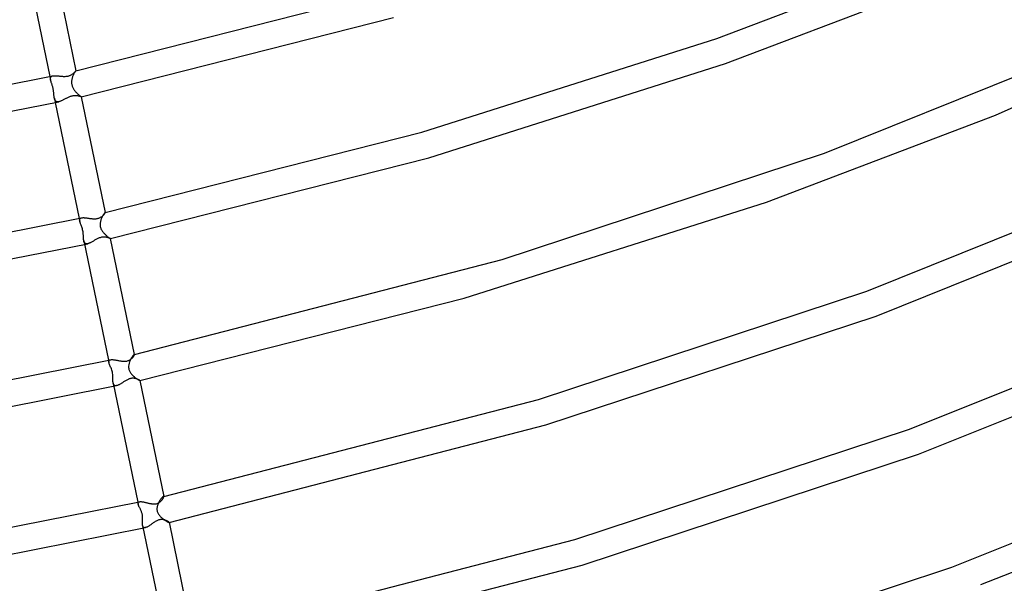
# Model space of a CAD drawing. Header units: millimetres. Extents: x -657 to 657, y -323 to 528.
# Tile 55 of 131: x 216 to 364, y -224 to -140. Entities that reach past the tile are written whole.
import ezdxf

# ---------------------------------------------------------------- set-up
doc = ezdxf.new("R2010")
doc.units = ezdxf.units.MM
doc.layers.add('HIDDEN', color=7, linetype='Continuous')
doc.layers.add('THICK', color=7, linetype='Continuous')

msp = doc.modelspace()

# ---------------------------------------------------------------- linework, layer by layer
at = {"layer": 'HIDDEN'}
for p, q in [((220.29, -148.16), (220.34, -148.13)), ((220.34, -148.13), (220.39, -148.1)), ((220.39, -148.1), (220.45, -148.07)), ((220.45, -148.07), (220.52, -148.06)), ((223.55, -148.07), (223.51, -148.16)), ((223.58, -147.98), (223.55, -148.07)), ((223.62, -147.89), (223.58, -147.98)), ((223.66, -147.81), (223.62, -147.89)), ((223.7, -147.73), (223.66, -147.81)), ((223.74, -147.66), (223.7, -147.73)), ((223.77, -147.59), (223.74, -147.66)), ((223.81, -147.53), (223.77, -147.59)), ((223.84, -147.47), (223.81, -147.53)), ((223.88, -147.42), (223.84, -147.47)), ((223.9, -147.38), (223.88, -147.42)), ((223.93, -147.35), (223.9, -147.38)), ((223.95, -147.32), (223.93, -147.35)), ((223.97, -147.3), (223.95, -147.32)), ((223.98, -147.29), (223.97, -147.3)), ((223.99, -147.28), (223.98, -147.29)), ((223.99, -147.29), (223.99, -147.28)), ((223.99, -147.28), (223.99, -147.28)), ((223.99, -147.28), (223.99, -147.28)), ((223.99, -147.28), (223.99, -147.28)), ((223.99, -147.28), (223.99, -147.28)), ((223.99, -147.29), (223.99, -147.29)), ((220.08, -148.15), (220.19, -148.68)), ((220.17, -148.4), (220.18, -148.34)), ((220.17, -148.46), (220.17, -148.4)), ((220.17, -148.53), (220.17, -148.46)), ((220.18, -148.6), (220.17, -148.53)), ((220.18, -148.34), (220.2, -148.29)), ((220.19, -148.68), (220.18, -148.6)), ((220.2, -148.73), (220.19, -148.68)), ((220.2, -148.29), (220.22, -148.24)), ((220.22, -148.8), (220.2, -148.73)), ((220.22, -148.24), (220.25, -148.2)), ((220.24, -148.86), (220.22, -148.8)), ((220.26, -148.92), (220.24, -148.86)), ((220.25, -148.2), (220.29, -148.16)), ((220.28, -148.99), (220.26, -148.92)), ((220.3, -149.06), (220.28, -148.99)), ((220.33, -149.14), (220.3, -149.06)), ((220.36, -149.23), (220.33, -149.14)), ((220.39, -149.32), (220.36, -149.23)), ((220.42, -149.41), (220.39, -149.32)), ((220.45, -149.51), (220.42, -149.41)), ((220.48, -149.61), (220.45, -149.51)), ((220.51, -149.71), (220.48, -149.61)), ((223.36, -148.81), (223.35, -148.91)), ((223.35, -148.91), (223.35, -149.01)), ((223.35, -149.01), (223.35, -149.12)), ((223.35, -149.12), (223.36, -149.22)), ((223.37, -148.72), (223.36, -148.81)), ((223.36, -149.22), (223.37, -149.33)), ((223.38, -148.62), (223.37, -148.72)), ((223.37, -149.33), (223.4, -149.43)), ((223.4, -148.53), (223.38, -148.62)), ((223.42, -148.45), (223.4, -148.53)), ((223.4, -149.43), (223.42, -149.53)), ((223.45, -148.36), (223.42, -148.45)), ((223.42, -149.53), (223.46, -149.63)), ((223.48, -148.26), (223.45, -148.36)), ((223.51, -148.16), (223.48, -148.26)), ((220.53, -149.81), (220.51, -149.71)), ((220.56, -149.91), (220.53, -149.81)), ((220.58, -150.02), (220.56, -149.91)), ((220.6, -150.12), (220.58, -150.02)), ((220.62, -150.23), (220.6, -150.12)), ((220.63, -150.33), (220.62, -150.23)), ((220.65, -150.44), (220.63, -150.33)), ((220.66, -150.54), (220.65, -150.44)), ((220.67, -150.64), (220.66, -150.54)), ((220.68, -150.74), (220.67, -150.64)), ((220.69, -150.84), (220.68, -150.74)), ((220.7, -150.93), (220.69, -150.84)), ((220.7, -151.02), (220.7, -150.93)), ((220.71, -151.11), (220.7, -151.02)), ((223.46, -149.63), (223.49, -149.73)), ((223.49, -149.73), (223.54, -149.82)), ((223.54, -149.82), (223.59, -149.92)), ((223.59, -149.92), (223.64, -150.01)), ((223.64, -150.01), (223.69, -150.09)), ((223.69, -150.09), (223.75, -150.18)), ((223.75, -150.18), (223.81, -150.26)), ((223.81, -150.26), (223.88, -150.34)), ((223.88, -150.34), (223.94, -150.41)), ((223.94, -150.41), (224, -150.49)), ((224, -150.49), (224.07, -150.56)), ((224.07, -150.56), (224.13, -150.62)), ((224.13, -150.62), (224.2, -150.69)), ((224.2, -150.69), (224.26, -150.75)), ((224.26, -150.75), (224.33, -150.8)), ((224.33, -150.8), (224.39, -150.86)), ((224.39, -150.86), (224.44, -150.91)), ((224.44, -150.91), (224.5, -150.95)), ((224.5, -150.95), (224.55, -151)), ((224.55, -151), (224.6, -151.04)), ((224.6, -151.04), (224.64, -151.07)), ((224.64, -151.07), (224.68, -151.1)), ((220.72, -151.19), (220.71, -151.11)), ((220.73, -151.27), (220.72, -151.19)), ((220.74, -151.35), (220.73, -151.27)), ((220.76, -151.43), (220.74, -151.35)), ((220.78, -151.5), (220.76, -151.43)), ((220.76, -151.43), (220.89, -152.07)), ((220.79, -151.57), (220.78, -151.5)), ((220.82, -151.63), (220.79, -151.57)), ((220.84, -151.69), (220.82, -151.63)), ((220.87, -151.75), (220.84, -151.69)), ((220.9, -151.8), (220.87, -151.75)), ((220.94, -151.84), (220.9, -151.8)), ((220.98, -151.88), (220.94, -151.84)), ((221.02, -151.91), (220.98, -151.88)), ((221.07, -151.93), (221.02, -151.91)), ((221.13, -151.95), (221.07, -151.93)), ((221.18, -151.96), (221.13, -151.95)), ((221.24, -151.97), (221.18, -151.96)), ((221.31, -151.97), (221.24, -151.97)), ((221.38, -151.96), (221.31, -151.97)), ((221.45, -151.95), (221.38, -151.96)), ((224.68, -151.1), (224.72, -151.13)), ((224.72, -151.13), (224.74, -151.15)), ((224.74, -151.15), (224.77, -151.17)), ((224.77, -151.17), (224.78, -151.18)), ((224.78, -151.18), (224.79, -151.19)), ((224.79, -151.19), (224.8, -151.2)), ((224.8, -151.2), (224.79, -151.2)), ((224.79, -151.2), (224.79, -151.2)), ((224.8, -151.2), (224.8, -151.2)), ((224.8, -151.2), (224.8, -151.2)), ((224.8, -151.2), (224.8, -151.2)), ((224.8, -151.2), (224.8, -151.2)), ((228.2, -168.86), (228.16, -168.91)), ((228.23, -168.81), (228.2, -168.86)), ((228.26, -168.77), (228.23, -168.81)), ((228.29, -168.73), (228.26, -168.77)), ((228.32, -168.7), (228.29, -168.73)), ((228.34, -168.68), (228.32, -168.7)), ((228.36, -168.66), (228.34, -168.68)), ((228.37, -168.65), (228.36, -168.66)), ((228.39, -168.64), (228.37, -168.65)), ((228.4, -168.65), (228.39, -168.64)), ((228.39, -168.64), (228.39, -168.64)), ((228.39, -168.64), (228.39, -168.64)), ((228.39, -168.64), (228.39, -168.64)), ((228.39, -168.64), (228.39, -168.64)), ((228.4, -168.65), (228.4, -168.65)), ((224.49, -169.51), (224.58, -169.94)), ((224.56, -169.74), (224.57, -169.68)), ((224.56, -169.8), (224.56, -169.74)), ((224.57, -169.87), (224.56, -169.8)), ((224.57, -169.68), (224.59, -169.63)), ((224.58, -169.94), (224.57, -169.87)), ((224.6, -170.01), (224.58, -169.94)), ((224.59, -169.63), (224.61, -169.58)), ((224.62, -170.09), (224.6, -170.01)), ((224.61, -169.58), (224.65, -169.54)), ((224.64, -170.16), (224.62, -170.09)), ((224.67, -170.24), (224.64, -170.16)), ((224.65, -169.54), (224.69, -169.5)), ((224.7, -170.33), (224.67, -170.24)), ((224.69, -169.5), (224.74, -169.47)), ((224.73, -170.41), (224.7, -170.33)), ((224.74, -169.47), (224.8, -169.45)), ((224.8, -169.45), (224.86, -169.43)), ((227.65, -170.29), (227.64, -170.41)), ((227.66, -170.18), (227.65, -170.29)), ((227.68, -170.06), (227.66, -170.18)), ((227.7, -169.95), (227.68, -170.06)), ((227.73, -169.84), (227.7, -169.95)), ((227.76, -169.74), (227.73, -169.84)), ((227.79, -169.65), (227.76, -169.74)), ((227.82, -169.56), (227.79, -169.65)), ((227.86, -169.48), (227.82, -169.56)), ((227.9, -169.39), (227.86, -169.48)), ((227.93, -169.31), (227.9, -169.39)), ((227.97, -169.24), (227.93, -169.31)), ((228.01, -169.17), (227.97, -169.24)), ((228.05, -169.1), (228.01, -169.17)), ((228.09, -169.03), (228.05, -169.1)), ((228.12, -168.97), (228.09, -169.03)), ((228.16, -168.91), (228.12, -168.97)), ((224.78, -170.53), (224.73, -170.41)), ((224.83, -170.66), (224.78, -170.53)), ((224.88, -170.8), (224.83, -170.66)), ((224.92, -170.94), (224.88, -170.8)), ((224.97, -171.08), (224.92, -170.94)), ((225.01, -171.24), (224.97, -171.08)), ((225.04, -171.39), (225.01, -171.24)), ((225.07, -171.55), (225.04, -171.39)), ((225.09, -171.69), (225.07, -171.55)), ((225.1, -171.82), (225.09, -171.69)), ((225.11, -171.93), (225.1, -171.82)), ((227.64, -170.41), (227.64, -170.52)), ((227.64, -170.52), (227.65, -170.63)), ((227.65, -170.63), (227.67, -170.75)), ((227.67, -170.75), (227.7, -170.86)), ((227.7, -170.86), (227.73, -170.97)), ((227.73, -170.97), (227.77, -171.07)), ((227.77, -171.07), (227.82, -171.18)), ((227.82, -171.18), (227.88, -171.28)), ((227.88, -171.28), (227.93, -171.37)), ((227.93, -171.37), (228, -171.47)), ((228, -171.47), (228.06, -171.56)), ((228.06, -171.56), (228.13, -171.64)), ((228.13, -171.64), (228.2, -171.73)), ((228.2, -171.73), (228.28, -171.81)), ((228.28, -171.81), (228.35, -171.88)), ((225.12, -172.03), (225.11, -171.93)), ((225.12, -172.13), (225.12, -172.03)), ((225.13, -172.22), (225.12, -172.13)), ((225.13, -172.31), (225.13, -172.22)), ((225.13, -172.4), (225.13, -172.31)), ((225.14, -172.49), (225.13, -172.4)), ((225.14, -172.57), (225.14, -172.49)), ((225.15, -172.65), (225.14, -172.57)), ((225.16, -172.73), (225.15, -172.65)), ((225.17, -172.81), (225.16, -172.73)), ((225.18, -172.88), (225.17, -172.81)), ((225.2, -172.95), (225.18, -172.88)), ((225.22, -173.02), (225.2, -172.95)), ((225.24, -173.08), (225.22, -173.02)), ((225.27, -173.13), (225.24, -173.08)), ((225.3, -173.18), (225.27, -173.13)), ((225.34, -173.23), (225.3, -173.18)), ((225.38, -173.26), (225.34, -173.23)), ((225.43, -173.29), (225.38, -173.26)), ((225.48, -173.32), (225.43, -173.29)), ((228.35, -171.88), (228.43, -171.96)), ((228.43, -171.96), (228.5, -172.03)), ((228.5, -172.03), (228.58, -172.1)), ((228.58, -172.1), (228.65, -172.16)), ((228.65, -172.16), (228.72, -172.22)), ((228.72, -172.22), (228.79, -172.27)), ((228.79, -172.27), (228.86, -172.32)), ((228.86, -172.32), (228.92, -172.37)), ((228.92, -172.37), (228.98, -172.41)), ((228.98, -172.41), (229.03, -172.45)), ((229.03, -172.45), (229.07, -172.48)), ((229.07, -172.48), (229.11, -172.5)), ((229.11, -172.5), (229.15, -172.52)), ((229.15, -172.52), (229.17, -172.54)), ((229.17, -172.54), (229.19, -172.55)), ((229.19, -172.55), (229.2, -172.56)), ((229.2, -172.56), (229.2, -172.56)), ((225.53, -173.33), (225.48, -173.32)), ((225.59, -173.34), (225.53, -173.33)), ((225.66, -173.34), (225.59, -173.34)), ((225.72, -173.33), (225.66, -173.34)), ((225.8, -173.32), (225.72, -173.33)), ((228.9, -190.87), (228.97, -191.23)), ((228.96, -191.01), (228.98, -190.97)), ((228.96, -191.06), (228.96, -191.01)), ((228.96, -191.11), (228.96, -191.06)), ((228.98, -190.97), (229, -190.93)), ((229, -190.93), (229.03, -190.89)), ((229.03, -190.89), (229.06, -190.86)), ((229.06, -190.86), (229.11, -190.83)), ((229.11, -190.83), (229.16, -190.81)), ((229.16, -190.81), (229.21, -190.8)), ((232.11, -191.02), (232.07, -191.12)), ((232.15, -190.93), (232.11, -191.02)), ((232.19, -190.84), (232.15, -190.93)), ((232.23, -190.75), (232.19, -190.84)), ((232.27, -190.66), (232.23, -190.75)), ((232.32, -190.58), (232.27, -190.66)), ((232.36, -190.51), (232.32, -190.58)), ((232.41, -190.43), (232.36, -190.51)), ((232.45, -190.37), (232.41, -190.43)), ((232.5, -190.3), (232.45, -190.37)), ((232.54, -190.24), (232.5, -190.3)), ((232.58, -190.19), (232.54, -190.24)), ((232.62, -190.15), (232.58, -190.19)), ((232.65, -190.1), (232.62, -190.15)), ((232.69, -190.07), (232.65, -190.1)), ((232.72, -190.04), (232.69, -190.07)), ((232.74, -190.02), (232.72, -190.04)), ((232.76, -190.01), (232.74, -190.02)), ((232.78, -190), (232.76, -190.01)), ((232.79, -190), (232.78, -190)), ((232.8, -190), (232.79, -190)), ((232.79, -190), (232.79, -190)), ((232.8, -190.01), (232.8, -190)), ((232.81, -190.02), (232.8, -190.01)), ((232.8, -190.01), (232.8, -190.01)), ((228.96, -191.17), (228.96, -191.11)), ((228.97, -191.23), (228.96, -191.17)), ((228.99, -191.29), (228.97, -191.23)), ((229.01, -191.37), (228.99, -191.29)), ((229.03, -191.44), (229.01, -191.37)), ((229.06, -191.52), (229.03, -191.44)), ((229.1, -191.6), (229.06, -191.52)), ((229.13, -191.68), (229.1, -191.6)), ((229.17, -191.76), (229.13, -191.68)), ((229.23, -191.89), (229.17, -191.76)), ((229.29, -192.03), (229.23, -191.89)), ((229.34, -192.18), (229.29, -192.03)), ((229.4, -192.34), (229.34, -192.18)), ((229.45, -192.49), (229.4, -192.34)), ((229.49, -192.66), (229.45, -192.49)), ((231.95, -191.54), (231.93, -191.75)), ((231.93, -191.75), (231.93, -191.94)), ((231.93, -191.94), (231.95, -192.1)), ((232, -191.32), (231.95, -191.54)), ((231.95, -192.1), (231.98, -192.24)), ((231.98, -192.24), (232.02, -192.36)), ((232.07, -191.12), (232, -191.32)), ((232.02, -192.36), (232.06, -192.47)), ((232.06, -192.47), (232.11, -192.57)), ((229.52, -192.83), (229.49, -192.66)), ((229.54, -192.99), (229.52, -192.83)), ((229.56, -193.14), (229.54, -192.99)), ((229.56, -193.27), (229.56, -193.14)), ((229.57, -193.38), (229.56, -193.27)), ((229.57, -193.48), (229.57, -193.38)), ((229.57, -193.57), (229.57, -193.48)), ((229.57, -193.66), (229.57, -193.57)), ((229.57, -193.76), (229.57, -193.66)), ((229.57, -193.85), (229.57, -193.76)), ((229.57, -193.93), (229.57, -193.85)), ((229.58, -194.02), (229.57, -193.93)), ((229.58, -194.1), (229.58, -194.02)), ((232.11, -192.57), (232.16, -192.66)), ((232.16, -192.66), (232.21, -192.74)), ((232.21, -192.74), (232.27, -192.81)), ((232.27, -192.81), (232.32, -192.88)), ((232.32, -192.88), (232.38, -192.95)), ((232.38, -192.95), (232.44, -193.02)), ((232.44, -193.02), (232.5, -193.09)), ((232.5, -193.09), (232.56, -193.16)), ((232.56, -193.16), (232.63, -193.22)), ((232.63, -193.22), (232.69, -193.28)), ((232.69, -193.28), (232.76, -193.34)), ((232.76, -193.34), (232.82, -193.4)), ((232.82, -193.4), (232.89, -193.45)), ((232.89, -193.45), (232.95, -193.5)), ((232.95, -193.5), (233.02, -193.55)), ((233.02, -193.55), (233.08, -193.6)), ((233.08, -193.6), (233.14, -193.64)), ((233.14, -193.64), (233.2, -193.68)), ((233.2, -193.68), (233.25, -193.72)), ((233.25, -193.72), (233.31, -193.76)), ((233.31, -193.76), (233.36, -193.79)), ((233.36, -193.79), (233.4, -193.82)), ((233.4, -193.82), (233.44, -193.84)), ((233.44, -193.84), (233.48, -193.86)), ((233.48, -193.86), (233.52, -193.88)), ((233.52, -193.88), (233.54, -193.89)), ((233.54, -193.89), (233.57, -193.91)), ((233.57, -193.91), (233.59, -193.91)), ((233.59, -193.91), (233.6, -193.92)), ((233.6, -193.92), (233.61, -193.92)), ((233.61, -193.92), (233.61, -193.91)), ((233.61, -193.91), (233.61, -193.91)), ((233.61, -193.92), (233.61, -193.92)), ((233.61, -193.92), (233.61, -193.92)), ((233.61, -193.92), (233.61, -193.92)), ((233.61, -193.92), (233.61, -193.92)), ((229.59, -194.18), (229.58, -194.1)), ((229.6, -194.25), (229.59, -194.18)), ((229.61, -194.32), (229.6, -194.25)), ((229.63, -194.39), (229.61, -194.32)), ((229.65, -194.46), (229.63, -194.39)), ((229.67, -194.51), (229.65, -194.46)), ((229.7, -194.56), (229.67, -194.51)), ((229.74, -194.61), (229.7, -194.56)), ((229.78, -194.64), (229.74, -194.61)), ((229.82, -194.67), (229.78, -194.64)), ((229.87, -194.69), (229.82, -194.67)), ((229.93, -194.7), (229.87, -194.69)), ((229.99, -194.71), (229.93, -194.7)), ((230.06, -194.7), (229.99, -194.71)), ((230.12, -194.69), (230.06, -194.7)), ((236.74, -211.82), (236.69, -211.89)), ((236.79, -211.75), (236.74, -211.82)), ((236.84, -211.69), (236.79, -211.75)), ((236.88, -211.62), (236.84, -211.69)), ((236.93, -211.57), (236.88, -211.62)), ((236.97, -211.52), (236.93, -211.57)), ((237.01, -211.48), (236.97, -211.52)), ((237.05, -211.44), (237.01, -211.48)), ((237.09, -211.41), (237.05, -211.44)), ((237.12, -211.39), (237.09, -211.41)), ((237.15, -211.37), (237.12, -211.39)), ((237.17, -211.36), (237.15, -211.37)), ((237.18, -211.36), (237.17, -211.36)), ((237.19, -211.36), (237.18, -211.36)), ((237.2, -211.37), (237.19, -211.36)), ((237.21, -211.37), (237.2, -211.37)), ((237.21, -211.38), (237.21, -211.37)), ((237.22, -211.39), (237.21, -211.38)), ((233.3, -212.22), (233.36, -212.52)), ((233.35, -212.4), (233.36, -212.35)), ((233.35, -212.46), (233.35, -212.4)), ((233.36, -212.52), (233.35, -212.46)), ((233.36, -212.35), (233.37, -212.31)), ((233.38, -212.58), (233.36, -212.52)), ((233.37, -212.31), (233.39, -212.27)), ((233.4, -212.65), (233.38, -212.58)), ((233.39, -212.27), (233.42, -212.23)), ((233.43, -212.72), (233.4, -212.65)), ((233.42, -212.23), (233.46, -212.2)), ((233.46, -212.79), (233.43, -212.72)), ((233.46, -212.2), (233.51, -212.18)), ((233.49, -212.87), (233.46, -212.79)), ((233.53, -212.94), (233.49, -212.87)), ((233.51, -212.18), (233.57, -212.17)), ((233.57, -213.03), (233.53, -212.94)), ((233.62, -213.11), (233.57, -213.03)), ((233.66, -213.19), (233.62, -213.11)), ((233.7, -213.28), (233.66, -213.19)), ((233.74, -213.36), (233.7, -213.28)), ((236.2, -213.16), (236.19, -213.27)), ((236.19, -213.27), (236.2, -213.38)), ((236.21, -213.05), (236.2, -213.16)), ((236.22, -212.96), (236.21, -213.05)), ((236.24, -212.88), (236.22, -212.96)), ((236.26, -212.8), (236.24, -212.88)), ((236.28, -212.73), (236.26, -212.8)), ((236.31, -212.65), (236.28, -212.73)), ((236.34, -212.57), (236.31, -212.65)), ((236.37, -212.5), (236.34, -212.57)), ((236.41, -212.41), (236.37, -212.5)), ((236.45, -212.31), (236.41, -212.41)), ((236.49, -212.23), (236.45, -212.31)), ((236.54, -212.14), (236.49, -212.23)), ((236.59, -212.05), (236.54, -212.14)), ((236.64, -211.97), (236.59, -212.05)), ((236.69, -211.89), (236.64, -211.97)), ((233.78, -213.45), (233.74, -213.36)), ((233.82, -213.54), (233.78, -213.45)), ((233.86, -213.64), (233.82, -213.54)), ((233.89, -213.73), (233.86, -213.64)), ((233.93, -213.83), (233.89, -213.73)), ((233.95, -213.94), (233.93, -213.83)), ((233.98, -214.04), (233.95, -213.94)), ((234, -214.15), (233.98, -214.04)), ((234.01, -214.25), (234, -214.15)), ((234.02, -214.36), (234.01, -214.25)), ((234.03, -214.47), (234.02, -214.36)), ((234.02, -214.88), (234.03, -214.78)), ((234.03, -214.58), (234.03, -214.47)), ((234.03, -214.68), (234.03, -214.58)), ((234.03, -214.78), (234.03, -214.68)), ((236.2, -213.38), (236.21, -213.5)), ((236.21, -213.5), (236.24, -213.62)), ((236.24, -213.62), (236.28, -213.74)), ((236.28, -213.74), (236.33, -213.85)), ((236.33, -213.85), (236.38, -213.95)), ((236.38, -213.95), (236.45, -214.06)), ((236.45, -214.06), (236.52, -214.16)), ((236.52, -214.16), (236.59, -214.25)), ((236.59, -214.25), (236.67, -214.34)), ((236.67, -214.34), (236.75, -214.43)), ((236.75, -214.43), (236.84, -214.51)), ((236.84, -214.51), (236.93, -214.59)), ((236.93, -214.59), (237.02, -214.67)), ((237.02, -214.67), (237.11, -214.74)), ((237.11, -214.74), (237.2, -214.81)), ((234, -215.35), (234.01, -215.26)), ((234, -215.44), (234, -215.35)), ((234.01, -215.53), (234, -215.44)), ((234.01, -215.08), (234.02, -214.98)), ((234.01, -215.17), (234.01, -215.08)), ((234.01, -215.26), (234.01, -215.17)), ((234.01, -215.61), (234.01, -215.53)), ((234.02, -215.68), (234.01, -215.61)), ((234.02, -214.98), (234.02, -214.88)), ((234.03, -215.75), (234.02, -215.68)), ((234.05, -215.82), (234.03, -215.75)), ((234.07, -215.88), (234.05, -215.82)), ((234.1, -215.94), (234.07, -215.88)), ((234.13, -215.99), (234.1, -215.94)), ((234.17, -216.02), (234.13, -215.99)), ((234.22, -216.05), (234.17, -216.02)), ((234.27, -216.07), (234.22, -216.05)), ((234.33, -216.08), (234.27, -216.07)), ((234.4, -216.07), (234.33, -216.08)), ((234.47, -216.06), (234.4, -216.07)), ((237.2, -214.81), (237.29, -214.88)), ((237.29, -214.88), (237.38, -214.94)), ((237.38, -214.94), (237.47, -215)), ((237.47, -215), (237.55, -215.06)), ((237.55, -215.06), (237.63, -215.1)), ((237.63, -215.1), (237.7, -215.15)), ((237.7, -215.15), (237.77, -215.18)), ((237.77, -215.18), (237.83, -215.22)), ((237.83, -215.22), (237.88, -215.24)), ((237.88, -215.24), (237.93, -215.26)), ((237.93, -215.26), (237.96, -215.27)), ((237.96, -215.27), (237.99, -215.28)), ((237.99, -215.28), (238.01, -215.28)), ((238.01, -215.27), (238.01, -215.26)), ((238.01, -215.28), (238.01, -215.27)), ((238.01, -215.27), (238.01, -215.27)), ((238.01, -215.27), (238.01, -215.27)), ((238.01, -215.27), (238.01, -215.27)), ((238.01, -215.27), (238.01, -215.27))]:
    msp.add_line(p, q, dxfattribs=at)
at = {"layer": 'THICK'}
for p, q in [((220.39, -129.83), (223.99, -147.29)), ((320.41, -142.45), (354, -129.66)), ((216.48, -130.71), (220.08, -148.15)), ((321.73, -146.22), (355.52, -133.36)), ((223.99, -147.28), (270.7, -135.41)), ((224.79, -151.2), (271.76, -139.27)), ((362.35, -153.97), (393.99, -139.93)), ((276.02, -156.54), (320.41, -142.45)), ((336.63, -159.69), (374.65, -144.39)), ((277.09, -160.39), (321.73, -146.22)), ((181.64, -155.76), (220.52, -148.06)), ((220.52, -148.06), (220.59, -148.04)), ((220.59, -148.04), (220.67, -148.03)), ((220.67, -148.03), (220.75, -148.03)), ((220.75, -148.03), (220.83, -148.03)), ((220.83, -148.03), (220.93, -148.03)), ((220.93, -148.03), (221.02, -148.03)), ((221.02, -148.03), (221.12, -148.04)), ((221.12, -148.04), (221.22, -148.05)), ((221.22, -148.05), (221.32, -148.06)), ((221.32, -148.06), (221.42, -148.07)), ((221.42, -148.07), (221.53, -148.08)), ((221.53, -148.08), (221.64, -148.09)), ((221.64, -148.09), (221.75, -148.1)), ((221.75, -148.1), (221.86, -148.11)), ((221.86, -148.11), (221.97, -148.12)), ((221.97, -148.12), (222.08, -148.13)), ((222.08, -148.13), (222.19, -148.13)), ((222.41, -148.13), (222.52, -148.12)), ((222.52, -148.12), (222.62, -148.11)), ((222.62, -148.11), (222.73, -148.1)), ((222.73, -148.1), (222.83, -148.08)), ((222.83, -148.08), (222.93, -148.05)), ((222.93, -148.05), (223.03, -148.02)), ((223.03, -148.02), (223.12, -147.99)), ((223.12, -147.99), (223.21, -147.95)), ((223.21, -147.95), (223.3, -147.91)), ((223.3, -147.91), (223.38, -147.86)), ((223.38, -147.86), (223.45, -147.82)), ((223.45, -147.82), (223.52, -147.77)), ((223.52, -147.77), (223.58, -147.72)), ((223.58, -147.72), (223.64, -147.67)), ((223.64, -147.67), (223.7, -147.62)), ((223.7, -147.62), (223.75, -147.58)), ((223.75, -147.58), (223.79, -147.53)), ((223.79, -147.53), (223.84, -147.49)), ((223.84, -147.49), (223.87, -147.45)), ((223.87, -147.45), (223.9, -147.41)), ((223.9, -147.41), (223.93, -147.38)), ((223.93, -147.38), (223.95, -147.35)), ((223.95, -147.35), (223.97, -147.33)), ((223.97, -147.33), (223.98, -147.31)), ((223.98, -147.31), (223.99, -147.29)), ((223.99, -147.29), (223.99, -147.29)), ((222.19, -148.13), (222.3, -148.13)), ((222.3, -148.13), (222.41, -148.13)), ((223.45, -151.09), (223.35, -151.11)), ((223.55, -151.07), (223.45, -151.09)), ((223.64, -151.05), (223.55, -151.07)), ((223.74, -151.04), (223.64, -151.05)), ((223.83, -151.04), (223.74, -151.04)), ((223.92, -151.04), (223.83, -151.04)), ((224, -151.04), (223.92, -151.04)), ((224.08, -151.04), (224, -151.04)), ((224.16, -151.05), (224.08, -151.04)), ((224.24, -151.06), (224.16, -151.05)), ((224.31, -151.07), (224.24, -151.06)), ((224.38, -151.09), (224.31, -151.07)), ((224.44, -151.1), (224.38, -151.09)), ((182.37, -159.69), (221.45, -151.95)), ((220.89, -152.07), (224.49, -169.51)), ((221.52, -151.93), (221.45, -151.95)), ((221.6, -151.9), (221.52, -151.93)), ((221.68, -151.88), (221.6, -151.9)), ((221.76, -151.84), (221.68, -151.88)), ((221.84, -151.81), (221.76, -151.84)), ((221.93, -151.77), (221.84, -151.81)), ((222.02, -151.72), (221.93, -151.77)), ((222.1, -151.68), (222.02, -151.72)), ((222.19, -151.63), (222.1, -151.68)), ((222.28, -151.59), (222.19, -151.63)), ((222.38, -151.54), (222.28, -151.59)), ((222.47, -151.49), (222.38, -151.54)), ((222.56, -151.44), (222.47, -151.49)), ((222.66, -151.39), (222.56, -151.44)), ((222.76, -151.34), (222.66, -151.39)), ((222.85, -151.3), (222.76, -151.34)), ((222.95, -151.25), (222.85, -151.3)), ((223.05, -151.21), (222.95, -151.25)), ((223.15, -151.17), (223.05, -151.21)), ((223.25, -151.14), (223.15, -151.17)), ((223.35, -151.11), (223.25, -151.14)), ((224.5, -151.12), (224.44, -151.1)), ((224.55, -151.13), (224.5, -151.12)), ((224.6, -151.15), (224.55, -151.13)), ((224.65, -151.16), (224.6, -151.15)), ((224.69, -151.17), (224.65, -151.16)), ((224.72, -151.18), (224.69, -151.17)), ((224.75, -151.19), (224.72, -151.18)), ((224.77, -151.2), (224.75, -151.19)), ((224.78, -151.2), (224.77, -151.2)), ((224.79, -151.2), (224.78, -151.2)), ((224.8, -151.2), (228.4, -168.65)), ((327.92, -167.07), (362.35, -153.97)), ((228.39, -168.64), (276.02, -156.54)), ((288.13, -175.68), (336.63, -159.69)), ((229.2, -172.56), (277.09, -160.39)), ((343.01, -180.47), (381.75, -164.88)), ((282.41, -181.51), (327.92, -167.07)), ((228.27, -168.87), (228.3, -168.83)), ((228.3, -168.83), (228.33, -168.79)), ((228.33, -168.79), (228.35, -168.76)), ((228.35, -168.76), (228.37, -168.73)), ((228.37, -168.73), (228.38, -168.7)), ((228.38, -168.7), (228.39, -168.68)), ((228.39, -168.68), (228.4, -168.66)), ((228.4, -168.66), (228.4, -168.65)), ((344.38, -184.23), (383.35, -168.54)), ((185.22, -177.28), (224.86, -169.43)), ((224.86, -169.43), (224.93, -169.42)), ((224.93, -169.42), (225.01, -169.41)), ((225.01, -169.41), (225.09, -169.4)), ((225.09, -169.4), (225.17, -169.4)), ((225.17, -169.4), (225.26, -169.41)), ((225.26, -169.41), (225.35, -169.42)), ((225.35, -169.42), (225.45, -169.42)), ((225.45, -169.42), (225.55, -169.44)), ((225.55, -169.44), (225.65, -169.45)), ((225.65, -169.45), (225.75, -169.46)), ((225.75, -169.46), (225.86, -169.48)), ((225.86, -169.48), (225.97, -169.49)), ((225.97, -169.49), (226.07, -169.51)), ((226.07, -169.51), (226.18, -169.53)), ((226.18, -169.53), (226.29, -169.54)), ((226.29, -169.54), (226.4, -169.55)), ((226.4, -169.55), (226.51, -169.56)), ((226.51, -169.56), (226.62, -169.57)), ((226.62, -169.57), (226.73, -169.57)), ((226.73, -169.57), (226.84, -169.57)), ((226.84, -169.57), (226.95, -169.57)), ((226.95, -169.57), (227.05, -169.56)), ((227.05, -169.56), (227.16, -169.54)), ((227.16, -169.54), (227.26, -169.53)), ((227.26, -169.53), (227.36, -169.5)), ((227.36, -169.5), (227.45, -169.47)), ((227.45, -169.47), (227.55, -169.43)), ((227.55, -169.43), (227.63, -169.39)), ((227.63, -169.39), (227.71, -169.35)), ((227.71, -169.35), (227.79, -169.3)), ((227.79, -169.3), (227.86, -169.26)), ((227.86, -169.26), (227.93, -169.21)), ((227.93, -169.21), (227.99, -169.16)), ((227.99, -169.16), (228.05, -169.11)), ((228.05, -169.11), (228.1, -169.06)), ((228.1, -169.06), (228.15, -169.01)), ((228.15, -169.01), (228.19, -168.96)), ((228.19, -168.96), (228.23, -168.92)), ((228.23, -168.92), (228.27, -168.87)), ((225.19, -172.88), (228.9, -190.87)), ((225.87, -173.3), (225.8, -173.32)), ((225.94, -173.27), (225.87, -173.3)), ((226.02, -173.24), (225.94, -173.27)), ((226.1, -173.21), (226.02, -173.24)), ((226.19, -173.17), (226.1, -173.21)), ((226.27, -173.13), (226.19, -173.17)), ((226.36, -173.08), (226.27, -173.13)), ((226.45, -173.03), (226.36, -173.08)), ((226.54, -172.98), (226.45, -173.03)), ((226.63, -172.92), (226.54, -172.98)), ((226.72, -172.87), (226.63, -172.92)), ((226.82, -172.81), (226.72, -172.87)), ((226.91, -172.76), (226.82, -172.81)), ((227.01, -172.7), (226.91, -172.76)), ((227.11, -172.65), (227.01, -172.7)), ((227.21, -172.6), (227.11, -172.65)), ((227.31, -172.55), (227.21, -172.6)), ((227.42, -172.5), (227.31, -172.55)), ((227.52, -172.46), (227.42, -172.5)), ((227.63, -172.42), (227.52, -172.46)), ((227.73, -172.39), (227.63, -172.42)), ((227.84, -172.36), (227.73, -172.39)), ((227.95, -172.34), (227.84, -172.36)), ((228.06, -172.33), (227.95, -172.34)), ((228.16, -172.32), (228.06, -172.33)), ((228.26, -172.32), (228.16, -172.32)), ((228.36, -172.32), (228.26, -172.32)), ((228.44, -172.33), (228.36, -172.32)), ((228.52, -172.34), (228.44, -172.33)), ((228.6, -172.35), (228.52, -172.34)), ((228.67, -172.37), (228.6, -172.35)), ((228.74, -172.39), (228.67, -172.37)), ((228.81, -172.4), (228.74, -172.39)), ((228.87, -172.42), (228.81, -172.4)), ((228.93, -172.44), (228.87, -172.42)), ((228.98, -172.46), (228.93, -172.44)), ((229.03, -172.48), (228.98, -172.46)), ((229.08, -172.5), (229.03, -172.48)), ((229.11, -172.52), (229.08, -172.5)), ((229.15, -172.53), (229.11, -172.52)), ((229.17, -172.54), (229.15, -172.53)), ((229.19, -172.55), (229.17, -172.54)), ((229.2, -172.56), (229.19, -172.55)), ((229.2, -172.56), (229.2, -172.56)), ((232.81, -190.02), (229.2, -172.56)), ((186.51, -181.11), (225.8, -173.32)), ((232.8, -190), (288.13, -175.68)), ((293.59, -196.77), (343.01, -180.47)), ((233.61, -193.92), (282.41, -181.51)), ((294.69, -200.61), (344.38, -184.23)), ((349.39, -201.25), (388.85, -185.37)), ((350.76, -205.01), (390.45, -189.04)), ((188.8, -198.8), (229.21, -190.8)), ((229.21, -190.8), (229.27, -190.79)), ((229.27, -190.79), (229.34, -190.78)), ((229.34, -190.78), (229.41, -190.78)), ((229.41, -190.78), (229.49, -190.78)), ((229.49, -190.78), (229.57, -190.78)), ((229.57, -190.78), (229.65, -190.79)), ((229.65, -190.79), (229.74, -190.8)), ((229.74, -190.8), (229.83, -190.82)), ((229.83, -190.82), (229.93, -190.83)), ((229.93, -190.83), (230.02, -190.85)), ((230.02, -190.85), (230.12, -190.87)), ((230.12, -190.87), (230.23, -190.88)), ((230.23, -190.88), (230.33, -190.9)), ((230.33, -190.9), (230.43, -190.92)), ((230.43, -190.92), (230.54, -190.94)), ((230.54, -190.94), (230.65, -190.96)), ((230.65, -190.96), (230.75, -190.98)), ((230.75, -190.98), (230.86, -191)), ((230.86, -191), (230.97, -191.01)), ((230.97, -191.01), (231.09, -191.02)), ((231.09, -191.02), (231.2, -191.03)), ((231.2, -191.03), (231.32, -191.03)), ((231.32, -191.03), (231.44, -191.02)), ((231.44, -191.02), (231.56, -191.01)), ((231.56, -191.01), (231.68, -190.99)), ((231.68, -190.99), (231.78, -190.96)), ((231.78, -190.96), (231.87, -190.93)), ((231.87, -190.93), (231.96, -190.9)), ((231.96, -190.9), (232.04, -190.85)), ((232.04, -190.85), (232.12, -190.81)), ((232.12, -190.81), (232.2, -190.76)), ((232.2, -190.76), (232.27, -190.71)), ((232.27, -190.71), (232.33, -190.66)), ((232.33, -190.66), (232.4, -190.61)), ((232.4, -190.61), (232.45, -190.55)), ((232.45, -190.55), (232.51, -190.5)), ((232.51, -190.5), (232.55, -190.44)), ((232.55, -190.44), (232.6, -190.39)), ((232.6, -190.39), (232.64, -190.34)), ((232.64, -190.34), (232.68, -190.29)), ((232.68, -190.29), (232.71, -190.24)), ((232.71, -190.24), (232.74, -190.2)), ((232.74, -190.2), (232.76, -190.16)), ((232.76, -190.16), (232.78, -190.12)), ((232.78, -190.12), (232.79, -190.08)), ((232.79, -190.08), (232.8, -190.06)), ((232.8, -190.06), (232.81, -190.03)), ((232.81, -190.03), (232.81, -190.02)), ((231.36, -194.02), (231.27, -194.07)), ((231.45, -193.96), (231.36, -194.02)), ((231.55, -193.9), (231.45, -193.96)), ((231.64, -193.85), (231.55, -193.9)), ((231.74, -193.8), (231.64, -193.85)), ((231.84, -193.76), (231.74, -193.8)), ((231.93, -193.71), (231.84, -193.76)), ((232.03, -193.68), (231.93, -193.71)), ((232.13, -193.65), (232.03, -193.68)), ((232.23, -193.62), (232.13, -193.65)), ((232.32, -193.6), (232.23, -193.62)), ((232.41, -193.59), (232.32, -193.6)), ((232.5, -193.59), (232.41, -193.59)), ((232.59, -193.58), (232.5, -193.59)), ((232.67, -193.59), (232.59, -193.58)), ((232.75, -193.59), (232.67, -193.59)), ((232.83, -193.61), (232.75, -193.59)), ((232.91, -193.62), (232.83, -193.61)), ((232.98, -193.64), (232.91, -193.62)), ((233.05, -193.65), (232.98, -193.64)), ((233.11, -193.67), (233.05, -193.65)), ((233.18, -193.69), (233.11, -193.67)), ((233.24, -193.71), (233.18, -193.69)), ((233.29, -193.74), (233.24, -193.71)), ((233.34, -193.76), (233.29, -193.74)), ((233.39, -193.78), (233.34, -193.76)), ((233.43, -193.8), (233.39, -193.78)), ((233.47, -193.82), (233.43, -193.8)), ((233.51, -193.84), (233.47, -193.82)), ((233.54, -193.86), (233.51, -193.84)), ((233.56, -193.87), (233.54, -193.86)), ((233.58, -193.89), (233.56, -193.87)), ((233.6, -193.9), (233.58, -193.89)), ((233.61, -193.91), (233.6, -193.9)), ((233.61, -193.91), (233.61, -193.91)), ((233.61, -193.91), (237.22, -211.39)), ((189.52, -202.74), (230.12, -194.69)), ((229.61, -194.32), (233.3, -212.22)), ((230.19, -194.67), (230.12, -194.69)), ((230.26, -194.65), (230.19, -194.67)), ((230.34, -194.62), (230.26, -194.65)), ((230.41, -194.59), (230.34, -194.62)), ((230.49, -194.55), (230.41, -194.59)), ((230.57, -194.51), (230.49, -194.55)), ((230.66, -194.46), (230.57, -194.51)), ((230.74, -194.41), (230.66, -194.46)), ((230.83, -194.36), (230.74, -194.41)), ((230.91, -194.3), (230.83, -194.36)), ((231, -194.25), (230.91, -194.3)), ((231.09, -194.19), (231, -194.25)), ((231.18, -194.13), (231.09, -194.19)), ((231.27, -194.07), (231.18, -194.13)), ((237.21, -211.36), (293.59, -196.77)), ((238.02, -215.27), (294.69, -200.61)), ((299.06, -217.85), (349.39, -201.25)), ((300.15, -221.7), (350.76, -205.01)), ((355.78, -222.03), (395.95, -205.86)), ((237.01, -211.83), (237.05, -211.77)), ((237.05, -211.77), (237.09, -211.72)), ((237.09, -211.72), (237.12, -211.66)), ((237.12, -211.66), (237.15, -211.61)), ((237.15, -211.61), (237.17, -211.56)), ((237.17, -211.56), (237.19, -211.52)), ((237.19, -211.52), (237.2, -211.48)), ((237.2, -211.48), (237.21, -211.44)), ((237.21, -211.44), (237.22, -211.41)), ((237.22, -211.41), (237.22, -211.39)), ((192.38, -220.32), (233.57, -212.17)), ((233.57, -212.17), (233.63, -212.16)), ((233.63, -212.16), (233.69, -212.15)), ((233.69, -212.15), (233.76, -212.15)), ((233.76, -212.15), (233.84, -212.15)), ((233.84, -212.15), (233.92, -212.16)), ((233.92, -212.16), (234, -212.17)), ((234, -212.17), (234.09, -212.19)), ((234.09, -212.19), (234.19, -212.2)), ((234.19, -212.2), (234.28, -212.22)), ((234.28, -212.22), (234.38, -212.24)), ((234.38, -212.24), (234.48, -212.27)), ((234.48, -212.27), (234.58, -212.29)), ((234.58, -212.29), (234.68, -212.31)), ((234.68, -212.31), (234.78, -212.34)), ((234.78, -212.34), (234.88, -212.36)), ((234.88, -212.36), (234.99, -212.39)), ((234.99, -212.39), (235.09, -212.41)), ((235.09, -212.41), (235.19, -212.43)), ((235.19, -212.43), (235.3, -212.45)), ((235.3, -212.45), (235.4, -212.47)), ((235.4, -212.47), (235.51, -212.48)), ((235.51, -212.48), (235.61, -212.49)), ((235.61, -212.49), (235.71, -212.5)), ((235.71, -212.5), (235.82, -212.5)), ((235.82, -212.5), (235.92, -212.49)), ((235.92, -212.49), (236.02, -212.48)), ((236.02, -212.48), (236.11, -212.46)), ((236.11, -212.46), (236.22, -212.43)), ((236.22, -212.43), (236.32, -212.4)), ((236.32, -212.4), (236.41, -212.36)), ((236.41, -212.36), (236.5, -212.31)), ((236.5, -212.31), (236.58, -212.25)), ((236.58, -212.25), (236.66, -212.2)), ((236.66, -212.2), (236.73, -212.14)), ((236.73, -212.14), (236.79, -212.08)), ((236.79, -212.08), (236.85, -212.02)), ((236.85, -212.02), (236.91, -211.95)), ((236.91, -211.95), (236.96, -211.89)), ((236.96, -211.89), (237.01, -211.83)), ((360.15, -224.64), (390.78, -212.46)), ((193.09, -224.26), (234.47, -216.06)), ((234.03, -215.75), (237.71, -233.58)), ((234.54, -216.04), (234.47, -216.06)), ((234.62, -216.01), (234.54, -216.04)), ((234.71, -215.98), (234.62, -216.01)), ((234.79, -215.94), (234.71, -215.98)), ((234.88, -215.89), (234.79, -215.94)), ((234.97, -215.83), (234.88, -215.89)), ((235.06, -215.77), (234.97, -215.83)), ((235.16, -215.71), (235.06, -215.77)), ((235.26, -215.64), (235.16, -215.71)), ((235.35, -215.57), (235.26, -215.64)), ((235.45, -215.5), (235.35, -215.57)), ((235.55, -215.43), (235.45, -215.5)), ((235.65, -215.36), (235.55, -215.43)), ((235.75, -215.29), (235.65, -215.36)), ((235.85, -215.23), (235.75, -215.29)), ((235.95, -215.16), (235.85, -215.23)), ((236.06, -215.1), (235.95, -215.16)), ((236.17, -215.04), (236.06, -215.1)), ((236.27, -214.99), (236.17, -215.04)), ((236.38, -214.94), (236.27, -214.99)), ((236.5, -214.9), (236.38, -214.94)), ((236.61, -214.87), (236.5, -214.9)), ((236.71, -214.85), (236.61, -214.87)), ((236.82, -214.84), (236.71, -214.85)), ((236.92, -214.84), (236.82, -214.84)), ((237.01, -214.84), (236.92, -214.84)), ((237.11, -214.85), (237.01, -214.84)), ((237.2, -214.87), (237.11, -214.85)), ((237.29, -214.89), (237.2, -214.87)), ((237.37, -214.91), (237.29, -214.89)), ((237.45, -214.94), (237.37, -214.91)), ((237.53, -214.97), (237.45, -214.94)), ((237.6, -215), (237.53, -214.97)), ((237.67, -215.03), (237.6, -215)), ((237.73, -215.06), (237.67, -215.03)), ((237.79, -215.09), (237.73, -215.06)), ((237.85, -215.13), (237.79, -215.09)), ((237.89, -215.16), (237.85, -215.13)), ((237.93, -215.18), (237.89, -215.16)), ((237.97, -215.21), (237.93, -215.18)), ((237.99, -215.23), (237.97, -215.21)), ((238.01, -215.25), (237.99, -215.23)), ((238.01, -215.26), (238.01, -215.25)), ((238.01, -215.26), (241.63, -232.77)), ((241.61, -232.71), (299.06, -217.85)), ((242.42, -236.63), (300.15, -221.7)), ((304.53, -238.93), (355.78, -222.03))]:
    msp.add_line(p, q, dxfattribs=at)

doc.saveas('drawing.dxf')
